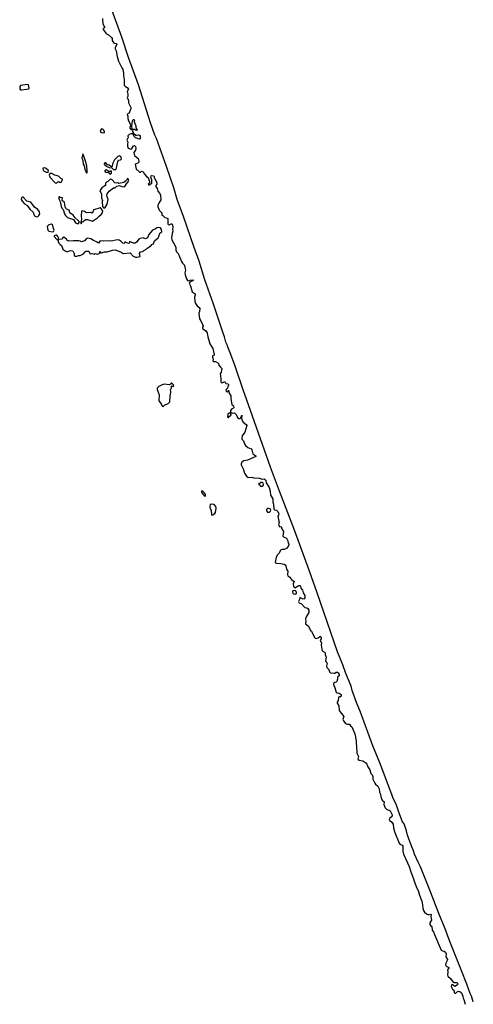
# Model space of a CAD drawing. Extents: x 2807299 to 2951576, y 860688 to 1033801.
# Tile 15 of 72: x 2943178 to 2951576, y 918624 to 936864. Entities that reach past the tile are written whole.
import ezdxf

# ---------------------------------------------------------------- set-up
doc = ezdxf.new("R2010")
doc.units = 0

msp = doc.modelspace()

# ---------------------------------------------------------------- linework, layer by layer
at = {"layer": '0CON10XD'}
for points in [[(2951576, 918667), (2951565, 918696), (2951544, 918774), (2951519, 918825), (2951459, 918999), (2951364, 919234), (2951141, 919785), (2951053, 920023), (2950936, 920305), (2950786, 920706), (2950599, 921169), (2950553, 921255), (2950485, 921408), (2950472, 921465), (2950425, 921572), (2950358, 921755), (2950338, 921835), (2950295, 921965), (2950265, 922007), (2950199, 922185), (2950152, 922312), (2950085, 922455), (2950070, 922510), (2950005, 922669), (2949947, 922837), (2949848, 923098), (2949715, 923410), (2949623, 923667), (2949487, 924037), (2949415, 924216), (2949335, 924439), (2949314, 924515), (2949215, 924750), (2949161, 924911), (2949065, 925155), (2948745, 926069), (2948688, 926248), (2948615, 926435), (2948541, 926649), (2948268, 927408), (2947991, 928131), (2947823, 928575), (2947451, 929625), (2947315, 930009), (2947168, 930448), (2947090, 930660), (2947035, 930788), (2947020, 930840), (2946997, 930887), (2946970, 930990), (2946943, 931055), (2946921, 931131), (2946762, 931612), (2946605, 932044), (2946499, 932389), (2946408, 932642), (2946211, 933221), (2946096, 933535), (2946032, 933752), (2945894, 934144), (2945712, 934662), (2945682, 934725), (2945600, 934955), (2945376, 935655), (2945195, 936162), (2945068, 936538), (2944843, 937163)], [(2944709, 936885), (2944718, 936785), (2944746, 936734), (2944748, 936715), (2944725, 936698), (2944724, 936684), (2944772, 936612), (2944785, 936600), (2944825, 936584), (2944876, 936535), (2944889, 936515), (2944891, 936481), (2944913, 936443), (2944931, 936431), (2944965, 936420), (2944979, 936405), (2944944, 936346), (2944944, 936325), (2944964, 936285), (2944980, 936180), (2945005, 936095), (2945070, 935975), (2945088, 935945), (2945091, 935905), (2945101, 935875), (2945100, 935830), (2945112, 935755), (2945113, 935653), (2945130, 935630), (2945175, 935602), (2945193, 935575), (2945167, 935535), (2945180, 935485), (2945179, 935445), (2945168, 935415), (2945192, 935375), (2945192, 935325), (2945243, 935225), (2945221, 935185), (2945205, 935130), (2945185, 935128), (2945170, 935105), (2945180, 935075), (2945180, 935035), (2945191, 934991), (2945221, 934935), (2945228, 934895), (2945218, 934865), (2945220, 934855), (2945235, 934832), (2945255, 934830), (2945260, 934835), (2945252, 934895), (2945267, 934985), (2945280, 935015), (2945298, 935015), (2945306, 935005), (2945300, 934975), (2945309, 934939), (2945330, 934895), (2945328, 934865), (2945350, 934825), (2945350, 934815), (2945335, 934812), (2945312, 934832), (2945275, 934830), (2945268, 934795), (2945284, 934764), (2945335, 934720), (2945343, 934727), (2945375, 934732), (2945397, 934725), (2945408, 934708), (2945410, 934655), (2945395, 934650), (2945374, 934654), (2945345, 934670), (2945320, 934675), (2945302, 934695), (2945279, 934739), (2945259, 934749), (2945235, 934750), (2945205, 934737), (2945182, 934715), (2945187, 934683), (2945163, 934635), (2945165, 934620), (2945180, 934595), (2945171, 934555), (2945171, 934521), (2945184, 934484), (2945235, 934465), (2945255, 934475), (2945285, 934526), (2945305, 934533), (2945324, 934514), (2945329, 934475), (2945323, 934445), (2945294, 934405), (2945302, 934345), (2945372, 934295), (2945384, 934245), (2945382, 934225), (2945367, 934203), (2945314, 934186), (2945334, 934094), (2945345, 934083), (2945368, 934078), (2945380, 934065), (2945382, 934052), (2945395, 934040), (2945415, 934042), (2945435, 934058), (2945465, 934047), (2945490, 934000), (2945525, 933962), (2945558, 933938), (2945584, 933865), (2945579, 933841), (2945558, 933815), (2945560, 933805), (2945576, 933804), (2945626, 933835), (2945624, 933895), (2945608, 933945), (2945611, 933969), (2945624, 933976), (2945660, 933970), (2945668, 933958), (2945670, 933935), (2945680, 933920), (2945719, 933839), (2945714, 933815), (2945701, 933795), (2945700, 933775), (2945724, 933735), (2945737, 933685), (2945773, 933645), (2945783, 933615), (2945790, 933525), (2945752, 933468), (2945738, 933425), (2945738, 933395), (2945752, 933352), (2945760, 933335), (2945810, 933285), (2945810, 933245), (2945825, 933240), (2945865, 933198), (2945907, 933187), (2945918, 933178), (2945919, 933085), (2945925, 933068), (2945946, 933064), (2945985, 933082), (2945995, 933082), (2946000, 933075), (2946013, 933035), (2946014, 933006), (2946006, 932985), (2946013, 932945), (2945998, 932905), (2945989, 932825), (2945994, 932785), (2946057, 932675), (2946066, 932644), (2946066, 932595), (2946084, 932564), (2946114, 932534), (2946171, 932385), (2946191, 932355), (2946232, 932315), (2946234, 932276), (2946246, 932225), (2946238, 932175), (2946242, 932135), (2946267, 932065), (2946284, 932035), (2946305, 932024), (2946335, 932038), (2946392, 932045), (2946390, 932035), (2946377, 932025), (2946326, 932004), (2946316, 931985), (2946341, 931931), (2946373, 931825), (2946426, 931785), (2946428, 931765), (2946416, 931725), (2946422, 931642), (2946435, 931608), (2946463, 931565), (2946501, 931535), (2946514, 931515), (2946506, 931456), (2946494, 931425), (2946509, 931325), (2946534, 931285), (2946571, 931205), (2946574, 931185), (2946562, 931165), (2946565, 931145), (2946579, 931129), (2946625, 931103), (2946652, 931065), (2946659, 930989), (2946699, 930861), (2946751, 930775), (2946776, 930664), (2946778, 930652), (2946750, 930635), (2946749, 930615), (2946760, 930575), (2946752, 930545), (2946765, 930533), (2946805, 930532), (2946844, 930505), (2946856, 930495), (2946865, 930464), (2946896, 930426), (2946922, 930405), (2946908, 930335), (2946892, 930305), (2946893, 930265), (2946905, 930205), (2946900, 930155), (2946911, 930141), (2946925, 930139), (2946975, 930160), (2946995, 930122), (2947035, 930116), (2947046, 930105), (2947047, 930095), (2947030, 930065), (2947024, 930036), (2947000, 930015), (2946994, 929995), (2947005, 929978), (2947025, 929967), (2947042, 929985), (2947045, 930000), (2947058, 929945), (2947090, 929895), (2947088, 929838), (2947107, 929737), (2947135, 929709), (2947144, 929676), (2947135, 929666), (2947106, 929655), (2947082, 929625), (2947078, 929605), (2947086, 929586), (2947125, 929576), (2947155, 929579), (2947165, 929571), (2947185, 929549), (2947212, 929492), (2947235, 929475), (2947254, 929476), (2947271, 929489), (2947288, 929538), (2947292, 929525), (2947283, 929487), (2947294, 929435), (2947318, 929408), (2947373, 929365), (2947385, 929345), (2947345, 929221), (2947300, 929155), (2947290, 929105), (2947293, 929095), (2947321, 929065), (2947339, 929009), (2947358, 928978), (2947399, 928939), (2947464, 928914), (2947475, 928893), (2947492, 928822), (2947548, 928785), (2947552, 928775), (2947395, 928703), (2947325, 928692), (2947291, 928665), (2947277, 928635), (2947277, 928615), (2947314, 928545), (2947343, 928465), (2947375, 928410), (2947405, 928386), (2947475, 928392), (2947515, 928378), (2947615, 928371), (2947665, 928352), (2947705, 928360), (2947733, 928335), (2947743, 928285), (2947796, 928195), (2947815, 928130), (2947824, 928055), (2947862, 927985), (2947862, 927932), (2947876, 927886), (2947882, 927795), (2947895, 927782), (2947935, 927778), (2947955, 927751), (2947973, 927707), (2947972, 927685), (2947958, 927665), (2947973, 927575), (2947982, 927555), (2947970, 927515), (2947973, 927495), (2947995, 927470), (2948018, 927478), (2948030, 927435), (2948060, 927385), (2948048, 927298), (2948063, 927283), (2948115, 927258), (2948142, 927212), (2948148, 927165), (2948159, 927145), (2948157, 927115), (2948115, 927068), (2948075, 927048), (2948035, 927051), (2948004, 927035), (2947979, 926981), (2947946, 926945), (2947925, 926900), (2947908, 926815), (2947915, 926804), (2947935, 926793), (2948012, 926792), (2948075, 926778), (2948092, 926765), (2948107, 926745), (2948120, 926685), (2948143, 926645), (2948138, 926585), (2948145, 926560), (2948179, 926539), (2948200, 926515), (2948200, 926505), (2948211, 926491), (2948258, 926455), (2948240, 926415), (2948250, 926365), (2948275, 926340), (2948349, 926381), (2948365, 926382), (2948375, 926370), (2948383, 926335), (2948417, 926295), (2948424, 926244), (2948460, 926195), (2948458, 926155), (2948445, 926134), (2948425, 926128), (2948362, 926158), (2948360, 926125), (2948343, 926085), (2948355, 926062), (2948395, 926042), (2948455, 925972), (2948497, 925967), (2948515, 925958), (2948534, 925925), (2948531, 925885), (2948478, 925792), (2948472, 925765), (2948478, 925705), (2948468, 925682)], [(2943215, 935565), (2943345, 935581), (2943352, 935595), (2943340, 935655), (2943325, 935661), (2943193, 935645), (2943179, 935625), (2943178, 935585), (2943195, 935566), (2943215, 935565)], [(2944735, 934769), (2944745, 934773), (2944751, 934785), (2944738, 934815), (2944715, 934834), (2944695, 934839), (2944670, 934805), (2944674, 934784), (2944695, 934774), (2944735, 934769)], [(2944415, 934022), (2944426, 934034), (2944429, 934065), (2944419, 934155), (2944403, 934225), (2944361, 934355), (2944345, 934380), (2944331, 934305), (2944349, 934255), (2944351, 934185), (2944372, 934155), (2944382, 934095), (2944415, 934022)], [(2944955, 934090), (2944969, 934111), (2944993, 934237), (2945011, 934259), (2945045, 934268), (2945064, 934285), (2945057, 934317), (2945025, 934340), (2944995, 934330), (2944935, 934265), (2944899, 934195), (2944888, 934142), (2944875, 934140), (2944835, 934170), (2944795, 934180), (2944772, 934212), (2944755, 934210), (2944740, 934195), (2944740, 934185), (2944750, 934175), (2944775, 934162), (2944795, 934142), (2944835, 934123), (2944885, 934120), (2944915, 934090), (2944955, 934090)], [(2943693, 934037), (2943705, 934042), (2943710, 934055), (2943702, 934075), (2943655, 934114), (2943635, 934120), (2943608, 934115), (2943613, 934075), (2943629, 934055), (2943665, 934039), (2943693, 934037)], [(2944845, 934002), (2944875, 934020), (2944878, 934058), (2944855, 934060), (2944845, 934050), (2944825, 934050), (2944785, 934082), (2944765, 934078), (2944752, 934065), (2944752, 934055), (2944765, 934038), (2944785, 934030), (2944815, 934040), (2944845, 934002)], [(2943854, 933836), (2943865, 933841), (2943881, 933859), (2943895, 933864), (2943925, 933850), (2943948, 933852), (2943972, 933895), (2943969, 933909), (2943940, 933920), (2943895, 933963), (2943826, 933986), (2943775, 934016), (2943733, 934017), (2943723, 933985), (2943742, 933942), (2943832, 933842), (2943854, 933836)], [(2944745, 933374), (2944760, 933385), (2944797, 933445), (2944815, 933535), (2944795, 933585), (2944793, 933617), (2944799, 933635), (2944832, 933688), (2944915, 933747), (2944945, 933750), (2944975, 933778), (2945025, 933790), (2945066, 933776), (2945115, 933768), (2945125, 933771), (2945154, 933826), (2945185, 933862), (2945196, 933885), (2945195, 933900), (2945188, 933915), (2945175, 933920), (2945153, 933885), (2945105, 933847), (2945015, 933828), (2944995, 933842), (2944965, 933833), (2944939, 933839), (2944889, 933899), (2944865, 933907), (2944842, 933898), (2944812, 933865), (2944782, 933855), (2944767, 933835), (2944766, 933805), (2944756, 933785), (2944700, 933750), (2944659, 933695), (2944690, 933635), (2944695, 933595), (2944692, 933565), (2944711, 933515), (2944706, 933494), (2944714, 933405), (2944729, 933379), (2944745, 933374)], [(2943505, 933211), (2943535, 933235), (2943553, 933267), (2943543, 933303), (2943512, 933345), (2943455, 933392), (2943385, 933484), (2943312, 933502), (2943245, 933576), (2943225, 933574), (2943209, 933565), (2943204, 933535), (2943221, 933501), (2943265, 933452), (2943308, 933428), (2943370, 933345), (2943425, 933300), (2943438, 933255), (2943453, 933233), (2943475, 933216), (2943505, 933211)], [(2944255, 933084), (2944265, 933086), (2944278, 933105), (2944278, 933125), (2944262, 933145), (2944203, 933193), (2944170, 933240), (2944104, 933285), (2944102, 933315), (2944094, 933335), (2944045, 933351), (2944034, 933364), (2944018, 933405), (2944006, 933476), (2943962, 933515), (2943971, 933561), (2943965, 933566), (2943928, 933568), (2943910, 933585), (2943900, 933585), (2943900, 933545), (2943926, 933496), (2943948, 933405), (2943961, 933375), (2943985, 933345), (2944009, 933265), (2944027, 933235), (2944065, 933201), (2944175, 933165), (2944213, 933103), (2944255, 933084)], [(2944315, 933084), (2944322, 933088), (2944326, 933114), (2944355, 933128), (2944395, 933162), (2944435, 933162), (2944505, 933135), (2944525, 933134), (2944619, 933191), (2944647, 933225), (2944688, 933252), (2944713, 933287), (2944716, 933315), (2944689, 933369), (2944675, 933379), (2944665, 933378), (2944548, 933342), (2944541, 933335), (2944535, 933293), (2944515, 933279), (2944493, 933293), (2944415, 933286), (2944375, 933312), (2944335, 933321), (2944325, 933318), (2944314, 933226), (2944321, 933175), (2944317, 933123), (2944302, 933108), (2944315, 933084)], [(2943785, 932933), (2943805, 932942), (2943818, 932965), (2943804, 932995), (2943794, 933054), (2943786, 933066), (2943765, 933074), (2943715, 933065), (2943686, 933035), (2943696, 932965), (2943715, 932949), (2943785, 932933)], [(2945345, 932463), (2945408, 932475), (2945393, 932535), (2945415, 932562), (2945455, 932569), (2945475, 932588), (2945511, 932605), (2945538, 932632), (2945606, 932674), (2945622, 932698), (2945656, 932714), (2945671, 932769), (2945739, 932821), (2945754, 932845), (2945771, 932909), (2945812, 932935), (2945806, 932975), (2945785, 933008), (2945745, 933014), (2945715, 933009), (2945684, 932986), (2945635, 932962), (2945567, 932885), (2945545, 932820), (2945505, 932803), (2945465, 932820), (2945408, 932812), (2945383, 932797), (2945343, 932745), (2945315, 932725), (2945286, 932725), (2945213, 932757), (2945213, 932735), (2945205, 932722), (2945195, 932720), (2945135, 932743), (2945125, 932740), (2945119, 932725), (2945105, 932719), (2945085, 932726), (2945054, 932755), (2945019, 932779), (2944983, 932787), (2944875, 932764), (2944835, 932768), (2944725, 932761), (2944675, 932767), (2944660, 932760), (2944635, 932724), (2944600, 932750), (2944545, 932774), (2944495, 932807), (2944435, 932814), (2944415, 932811), (2944375, 932766), (2944325, 932746), (2944295, 932762), (2944265, 932767), (2944175, 932766), (2944085, 932758), (2944061, 932771), (2944045, 932796), (2943995, 932838), (2943978, 932832), (2943964, 932796), (2943895, 932790), (2943896, 932825), (2943886, 932846), (2943865, 932872), (2943845, 932874), (2943818, 932862), (2943814, 932845), (2943865, 932792), (2943875, 932786), (2943888, 932788), (2943893, 932753), (2943905, 932723), (2943925, 932698), (2943951, 932681), (2943958, 932668), (2943974, 932615), (2944005, 932588), (2944055, 932566), (2944114, 932586), (2944161, 932581), (2944184, 932535), (2944185, 932492), (2944205, 932481), (2944235, 932481), (2944264, 932496), (2944295, 932498), (2944337, 932513), (2944361, 932529), (2944387, 932565), (2944405, 932574), (2944455, 932574), (2944465, 932565), (2944476, 932535), (2944487, 932527), (2944525, 932530), (2944555, 932523), (2944578, 932532), (2944615, 932520), (2944652, 932535), (2944660, 932545), (2944658, 932565), (2944662, 932568), (2944670, 932565), (2944680, 932545), (2944693, 932543), (2944745, 932562), (2944795, 932561), (2944895, 932592), (2944945, 932598), (2944985, 932591), (2945058, 932558), (2945095, 932533), (2945225, 932546), (2945280, 932485), (2945325, 932465), (2945345, 932463)], [(2945835, 929701), (2945865, 929731), (2945905, 929739), (2945929, 929751), (2945957, 929783), (2945963, 929895), (2945978, 929955), (2945978, 929985), (2945970, 930005), (2945988, 930045), (2945990, 930075), (2945995, 930080), (2946005, 930080), (2946015, 930070), (2946030, 930075), (2946025, 930100), (2945995, 930130), (2945985, 930132), (2945970, 930110), (2945948, 930102), (2945855, 930111), (2945815, 930101), (2945755, 930069), (2945721, 930035), (2945722, 930015), (2945762, 929915), (2945752, 929805), (2945795, 929745), (2945815, 929706), (2945835, 929701)], [(2947035, 929492), (2947045, 929494), (2947063, 929517), (2947091, 929535), (2947084, 929574), (2947055, 929573), (2947034, 929556), (2947025, 929505), (2947035, 929492)], [(2947665, 928222), (2947684, 928235), (2947691, 928255), (2947686, 928276), (2947669, 928289), (2947645, 928289), (2947600, 928255), (2947615, 928250), (2947635, 928224), (2947665, 928222)], [(2946615, 928038), (2946621, 928055), (2946615, 928077), (2946569, 928129), (2946550, 928135), (2946543, 928125), (2946545, 928112), (2946593, 928045), (2946615, 928038)], [(2946736, 927686), (2946755, 927691), (2946793, 927717), (2946804, 927735), (2946817, 927817), (2946807, 927847), (2946778, 927885), (2946725, 927886), (2946703, 927875), (2946696, 927855), (2946697, 927835), (2946721, 927765), (2946727, 927697), (2946736, 927686)], [(2947775, 927738), (2947805, 927742), (2947823, 927757), (2947830, 927775), (2947813, 927803), (2947785, 927811), (2947765, 927806), (2947745, 927790), (2947746, 927765), (2947765, 927743), (2947775, 927738)], [(2948285, 926223), (2948299, 926231), (2948306, 926244), (2948295, 926278), (2948275, 926290), (2948234, 926286), (2948227, 926265), (2948235, 926240), (2948255, 926226), (2948285, 926223)], [(2948468, 925682), (2948472, 925672), (2948528, 925628), (2948565, 925550), (2948580, 925535), (2948635, 925420), (2948650, 925405), (2948665, 925400), (2948705, 925412), (2948735, 925440), (2948745, 925440), (2948760, 925425), (2948757, 925395), (2948740, 925365), (2948763, 925323), (2948757, 925275), (2948770, 925200), (2948781, 925175), (2948820, 925150), (2948834, 925135), (2948836, 925105), (2948854, 925054), (2948842, 924985), (2948844, 924974), (2948865, 924952), (2948870, 924935), (2948859, 924885), (2948866, 924865), (2948899, 924825), (2948915, 924780), (2948935, 924762), (2948995, 924757), (2949015, 924760), (2949035, 924774), (2949060, 924775), (2949075, 924767), (2949094, 924735), (2949095, 924712), (2949060, 924685), (2949063, 924647), (2949047, 924603), (2949035, 924590), (2949013, 924587), (2948994, 924576), (2948987, 924555), (2948993, 924525), (2949015, 924490), (2949029, 924425), (2949040, 924405), (2949055, 924393), (2949095, 924388), (2949130, 924365), (2949130, 924335), (2949108, 924312), (2949095, 924320), (2949080, 924315), (2949076, 924254), (2949057, 924223), (2949057, 924205), (2949087, 924155), (2949096, 924065), (2949179, 923955), (2949162, 923908), (2949172, 923875), (2949215, 923821), (2949245, 923811), (2949282, 923812), (2949304, 923784), (2949328, 923765), (2949386, 923636), (2949408, 923505), (2949412, 923365), (2949421, 923315), (2949417, 923275), (2949451, 923215), (2949440, 923165), (2949465, 923146), (2949534, 923134), (2949585, 923098), (2949605, 923072), (2949623, 923023), (2949660, 922970), (2949679, 922899), (2949705, 922872), (2949714, 922845), (2949717, 922795), (2949752, 922722), (2949763, 922703), (2949806, 922665), (2949836, 922615), (2949840, 922555), (2949857, 922515), (2949863, 922465), (2949887, 922407), (2949924, 922374), (2949918, 922325), (2949944, 922265), (2949969, 922239), (2950038, 922205), (2950074, 922135), (2950074, 922115), (2950055, 922090), (2950024, 922065), (2950021, 922041), (2950028, 922028), (2950065, 921999), (2950093, 921963), (2950100, 921885), (2950121, 921805), (2950205, 921607), (2950215, 921593), (2950259, 921569), (2950273, 921555), (2950274, 921455), (2950292, 921392), (2950388, 921178), (2950421, 921075), (2950470, 920950), (2950482, 920905), (2950534, 920774), (2950555, 920735), (2950580, 920645), (2950621, 920535), (2950638, 920465), (2950642, 920402), (2950654, 920364), (2950675, 920332), (2950710, 920300), (2950755, 920283), (2950785, 920292), (2950795, 920290), (2950792, 920245), (2950803, 920185), (2950772, 920135), (2950774, 920105), (2950786, 920085), (2950808, 920065), (2950817, 919995), (2950839, 919965), (2950855, 919915), (2950984, 919625), (2951005, 919613), (2951040, 919610), (2951061, 919591), (2951074, 919555), (2951068, 919505), (2951096, 919455), (2951094, 919435), (2951066, 919385), (2951062, 919355), (2951072, 919332), (2951123, 919303), (2951123, 919295), (2951100, 919265), (2951107, 919227), (2951101, 919169), (2951108, 919148), (2951154, 919105), (2951204, 919034), (2951225, 919025), (2951275, 919026), (2951291, 919005), (2951284, 918985), (2951235, 918954), (2951185, 918989), (2951171, 918979), (2951167, 918955), (2951191, 918905), (2951213, 918883), (2951225, 918843), (2951235, 918830), (2951255, 918833), (2951276, 918854), (2951305, 918869), (2951325, 918864), (2951356, 918835), (2951380, 918775), (2951388, 918738), (2951401, 918715), (2951424, 918624)]]:
    msp.add_lwpolyline(points, dxfattribs=at)

doc.saveas('drawing.dxf')
